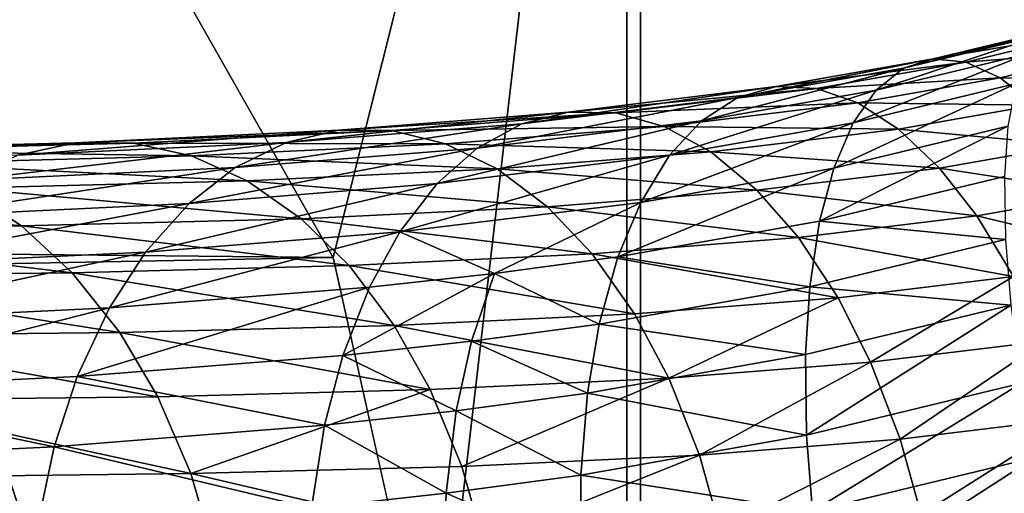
# Model space of a CAD drawing. Header units: millimetres. Extents: x -1 to 515, y 0 to 80.
# Tile 19 of 69: x 243.26 to 247.6, y 33.53 to 35.62. Entities that reach past the tile are written whole.
import ezdxf

# ---------------------------------------------------------------- set-up
doc = ezdxf.new("R2010")
doc.units = ezdxf.units.MM
doc.header["$LTSCALE"] = 25.4
doc.layers.get('0').update_dxf_attribs({"true_color": 0xff5454})

# ---------------------------------------------------------------- blocks, each defined once
blk = doc.blocks.new('STICKS-6267-9077.STL#2')
at = {"color": 250, "true_color": 0x262626}
mesh = blk.add_polyface(dxfattribs=at)
corners = [(248.6346, 30.0471, 16.7632), (243.7826, 44.4471, 12.313), (243.7826, 30.0471, 12.313), (248.6346, 44.4471, 16.7632)]
mesh.append_faces([[corners[k] for k in face] for face in [(0, 1, 2), (1, 0, 3)]], dxfattribs={"vtx0": -1, "color": 250})
mesh = blk.add_polyface(dxfattribs=at)
corners = [(248.5736, 44.4471, -16.7234), (247.2789, 39.2899, -15.7985), (246.6537, 40.3904, -15.2927)]
mesh.append_faces([[corners[k] for k in face] for face in [(0, 1, 2)]], dxfattribs={"color": 250})
mesh = blk.add_polyface(dxfattribs=at)
corners = [(248.5736, 44.4471, -16.7234), (247.7355, 37.2471, -16.1426), (247.2789, 39.2899, -15.7985)]
mesh.append_faces([[corners[k] for k in face] for face in [(0, 1, 2)]], dxfattribs={"color": 250})
mesh = blk.add_polyface(dxfattribs=at)
corners = [(248.5736, 30.0471, -16.7234), (247.7355, 37.2471, -16.1426), (248.5736, 44.4471, -16.7234)]
mesh.append_faces([[corners[k] for k in face] for face in [(0, 1, 2)]], dxfattribs={"color": 250})
mesh = blk.add_polyface(dxfattribs=at)
corners = [(254.598, 44.4471, -19.379), (248.5736, 30.0471, -16.7234), (248.5736, 44.4471, -16.7234), (254.598, 30.0471, -19.379)]
mesh.append_faces([[corners[k] for k in face] for face in [(0, 1, 2), (1, 0, 3)]], dxfattribs={"vtx0": -1, "color": 250})
mesh = blk.add_polyface(dxfattribs=at)
corners = [(254.6686, 30.0471, 19.3969), (248.6346, 44.4471, 16.7632), (248.6346, 30.0471, 16.7632), (254.6686, 44.4471, 19.3969)]
mesh.append_faces([[corners[k] for k in face] for face in [(0, 1, 2), (1, 0, 3)]], dxfattribs={"vtx0": -1, "color": 250})
mesh = blk.add_polyface(dxfattribs=at)
corners = [(247.2789, 39.2899, -15.7985), (139.5138, 37.2471, -15.9455), (139.5153, 40.3721, -15.1082)]
mesh.append_faces([[corners[k] for k in face] for face in [(0, 1, 2)]], dxfattribs={"color": 250})
mesh = blk.add_polyface(dxfattribs=at)
corners = [(247.2789, 39.2899, -15.7985), (139.5153, 40.3721, -15.1082), (246.6537, 40.3904, -15.2927)]
mesh.append_faces([[corners[k] for k in face] for face in [(0, 1, 2)]], dxfattribs={"color": 250})
at = {"color": 18, "true_color": 0x000000}
mesh = blk.add_polyface(dxfattribs=at)
corners = [(249.6742, 40.0284, -26.3831), (250.4199, 40.2754, -26.2496), (250.3463, 40.1903, -26.6115), (249.7946, 40.1248, -26.0369)]
mesh.append_faces([[corners[k] for k in face] for face in [(0, 1, 2), (1, 0, 3)]], dxfattribs={"vtx0": -1, "color": 18})
mesh = blk.add_polyface(dxfattribs=at)
corners = [(249.7946, 40.1248, -26.0369), (250.5085, 40.3056, -25.8889), (250.4199, 40.2754, -26.2496), (249.9264, 40.1655, -25.6908)]
mesh.append_faces([[corners[k] for k in face] for face in [(0, 1, 2), (1, 0, 3)]], dxfattribs={"vtx0": -1, "color": 18})
mesh = blk.add_polyface(dxfattribs=at)
corners = [(249.9264, 40.1655, -25.6908), (250.6119, 40.282, -25.5296), (250.5085, 40.3056, -25.8889), (250.0696, 40.1514, -25.3449)]
mesh.append_faces([[corners[k] for k in face] for face in [(0, 1, 2), (1, 0, 3)]], dxfattribs={"vtx0": -1, "color": 18})
mesh = blk.add_polyface(dxfattribs=at)
corners = [(250.0696, 40.1514, -25.3449), (250.7278, 40.204, -25.1796), (250.6119, 40.282, -25.5296), (250.221, 40.0821, -25.0069)]
mesh.append_faces([[corners[k] for k in face] for face in [(0, 1, 2), (1, 0, 3)]], dxfattribs={"vtx0": -1, "color": 18})
mesh = blk.add_polyface(dxfattribs=at)
corners = [(249.573, 39.8837, -26.7064), (250.3463, 40.1903, -26.6115), (250.2922, 40.057, -26.9506), (249.6742, 40.0284, -26.3831)]
mesh.append_faces([[corners[k] for k in face] for face in [(0, 1, 2), (1, 0, 3)]], dxfattribs={"vtx0": -1, "color": 18})
mesh = blk.add_polyface(dxfattribs=at)
corners = [(250.221, 40.0821, -25.0069), (250.851, 40.0762, -24.8544), (250.7278, 40.204, -25.1796), (250.3738, 39.9614, -24.6917)]
mesh.append_faces([[corners[k] for k in face] for face in [(0, 1, 2), (1, 0, 3)]], dxfattribs={"vtx0": -1, "color": 18})
mesh = blk.add_polyface(dxfattribs=at)
corners = [(249.064, 39.9961, -25.6916), (249.9264, 40.1655, -25.6908), (249.7946, 40.1248, -26.0369), (249.2331, 40.0435, -25.3629)]
mesh.append_faces([[corners[k] for k in face] for face in [(0, 1, 2), (1, 0, 3)]], dxfattribs={"vtx0": -1, "color": 18})
mesh = blk.add_polyface(dxfattribs=at)
corners = [(249.2331, 40.0435, -25.3629), (250.0696, 40.1514, -25.3449), (249.9264, 40.1655, -25.6908), (249.411, 40.0357, -25.0332)]
mesh.append_faces([[corners[k] for k in face] for face in [(0, 1, 2), (1, 0, 3)]], dxfattribs={"vtx0": -1, "color": 18})
mesh = blk.add_polyface(dxfattribs=at)
corners = [(249.411, 40.0357, -25.0332), (250.221, 40.0821, -25.0069), (250.0696, 40.1514, -25.3449), (249.5938, 39.9719, -24.71)]
mesh.append_faces([[corners[k] for k in face] for face in [(0, 1, 2), (1, 0, 3)]], dxfattribs={"vtx0": -1, "color": 18})
mesh = blk.add_polyface(dxfattribs=at)
corners = [(248.9038, 39.8926, -26.0191), (249.7946, 40.1248, -26.0369), (249.6742, 40.0284, -26.3831), (249.064, 39.9961, -25.6916)]
mesh.append_faces([[corners[k] for k in face] for face in [(0, 1, 2), (1, 0, 3)]], dxfattribs={"vtx0": -1, "color": 18})
mesh = blk.add_polyface(dxfattribs=at)
corners = [(249.4868, 39.683, -27.0215), (250.2922, 40.057, -26.9506), (250.2556, 39.8683, -27.2824), (249.573, 39.8837, -26.7064)]
mesh.append_faces([[corners[k] for k in face] for face in [(0, 1, 2), (1, 0, 3)]], dxfattribs={"vtx0": -1, "color": 18})
mesh = blk.add_polyface(dxfattribs=at)
corners = [(249.5938, 39.9719, -24.71), (250.3738, 39.9614, -24.6917), (250.221, 40.0821, -25.0069), (249.7733, 39.856, -24.4073)]
mesh.append_faces([[corners[k] for k in face] for face in [(0, 1, 2), (1, 0, 3)]], dxfattribs={"vtx0": -1, "color": 18})
mesh = blk.add_polyface(dxfattribs=at)
corners = [(248.1113, 39.8797, -25.1106), (249.2331, 40.0435, -25.3629), (249.064, 39.9961, -25.6916), (248.3151, 39.9314, -24.8029)]
mesh.append_faces([[corners[k] for k in face] for face in [(0, 1, 2), (1, 0, 3)]], dxfattribs={"vtx0": -1, "color": 18})
mesh = blk.add_polyface(dxfattribs=at)
corners = [(248.3151, 39.9314, -24.8029), (249.411, 40.0357, -25.0332), (249.2331, 40.0435, -25.3629), (248.526, 39.9277, -24.4932)]
mesh.append_faces([[corners[k] for k in face] for face in [(0, 1, 2), (1, 0, 3)]], dxfattribs={"vtx0": -1, "color": 18})
mesh = blk.add_polyface(dxfattribs=at)
corners = [(248.526, 39.9277, -24.4932), (249.5938, 39.9719, -24.71), (249.411, 40.0357, -25.0332), (248.7391, 39.8677, -24.1882)]
mesh.append_faces([[corners[k] for k in face] for face in [(0, 1, 2), (1, 0, 3)]], dxfattribs={"vtx0": -1, "color": 18})
mesh = blk.add_polyface(dxfattribs=at)
corners = [(248.7631, 39.7409, -26.3238), (249.6742, 40.0284, -26.3831), (249.573, 39.8837, -26.7064), (248.9038, 39.8926, -26.0191)]
mesh.append_faces([[corners[k] for k in face] for face in [(0, 1, 2), (1, 0, 3)]], dxfattribs={"vtx0": -1, "color": 18})
mesh = blk.add_polyface(dxfattribs=at)
corners = [(247.9145, 39.7717, -25.416), (249.064, 39.9961, -25.6916), (248.9038, 39.8926, -26.0191), (248.1113, 39.8797, -25.1106)]
mesh.append_faces([[corners[k] for k in face] for face in [(0, 1, 2), (1, 0, 3)]], dxfattribs={"vtx0": -1, "color": 18})
mesh = blk.add_polyface(dxfattribs=at)
corners = [(248.7391, 39.8677, -24.1882), (249.7733, 39.856, -24.4073), (249.5938, 39.9719, -24.71), (248.945, 39.755, -23.9015)]
mesh.append_faces([[corners[k] for k in face] for face in [(0, 1, 2), (1, 0, 3)]], dxfattribs={"vtx0": -1, "color": 18})
mesh = blk.add_polyface(dxfattribs=at)
corners = [(249.7733, 39.856, -24.4073), (250.5315, 39.7857, -24.3924), (250.3738, 39.9614, -24.6917), (249.9536, 39.6843, -24.1187)]
mesh.append_faces([[corners[k] for k in face] for face in [(0, 1, 2), (1, 0, 3)]], dxfattribs={"vtx0": -1, "color": 18})
mesh = blk.add_polyface(dxfattribs=at)
corners = [(247.0713, 39.7972, -24.3335), (248.3151, 39.9314, -24.8029), (248.1113, 39.8797, -25.1106), (247.3017, 39.8511, -24.0454)]
mesh.append_faces([[corners[k] for k in face] for face in [(0, 1, 2), (1, 0, 3)]], dxfattribs={"vtx0": -1, "color": 18})
mesh = blk.add_polyface(dxfattribs=at)
corners = [(247.3017, 39.8511, -24.0454), (248.526, 39.9277, -24.4932), (248.3151, 39.9314, -24.8029), (247.538, 39.8495, -23.7544)]
mesh.append_faces([[corners[k] for k in face] for face in [(0, 1, 2), (1, 0, 3)]], dxfattribs={"vtx0": -1, "color": 18})
mesh = blk.add_polyface(dxfattribs=at)
corners = [(247.538, 39.8495, -23.7544), (248.7391, 39.8677, -24.1882), (248.526, 39.9277, -24.4932), (247.7749, 39.7914, -23.467)]
mesh.append_faces([[corners[k] for k in face] for face in [(0, 1, 2), (1, 0, 3)]], dxfattribs={"vtx0": -1, "color": 18})
mesh = blk.add_polyface(dxfattribs=at)
corners = [(246.8468, 39.6869, -24.6185), (248.1113, 39.8797, -25.1106), (247.9145, 39.7717, -25.416), (247.0713, 39.7972, -24.3335)]
mesh.append_faces([[corners[k] for k in face] for face in [(0, 1, 2), (1, 0, 3)]], dxfattribs={"vtx0": -1, "color": 18})
mesh = blk.add_polyface(dxfattribs=at)
corners = [(247.7377, 39.6154, -25.6989), (248.9038, 39.8926, -26.0191), (248.7631, 39.7409, -26.3238), (247.9145, 39.7717, -25.416)]
mesh.append_faces([[corners[k] for k in face] for face in [(0, 1, 2), (1, 0, 3)]], dxfattribs={"vtx0": -1, "color": 18})
mesh = blk.add_polyface(dxfattribs=at)
corners = [(248.6355, 39.5328, -26.6196), (249.573, 39.8837, -26.7064), (249.4868, 39.683, -27.0215), (248.7631, 39.7409, -26.3238)]
mesh.append_faces([[corners[k] for k in face] for face in [(0, 1, 2), (1, 0, 3)]], dxfattribs={"vtx0": -1, "color": 18})
mesh = blk.add_polyface(dxfattribs=at)
corners = [(245.8879, 39.7403, -23.2937), (247.3017, 39.8511, -24.0454), (247.0713, 39.7972, -24.3335), (246.14, 39.7952, -23.0249)]
mesh.append_faces([[corners[k] for k in face] for face in [(0, 1, 2), (1, 0, 3)]], dxfattribs={"vtx0": -1, "color": 18})
mesh = blk.add_polyface(dxfattribs=at)
corners = [(246.14, 39.7952, -23.0249), (247.538, 39.8495, -23.7544), (247.3017, 39.8511, -24.0454), (246.3974, 39.7945, -22.7525)]
mesh.append_faces([[corners[k] for k in face] for face in [(0, 1, 2), (1, 0, 3)]], dxfattribs={"vtx0": -1, "color": 18})
mesh = blk.add_polyface(dxfattribs=at)
corners = [(246.3974, 39.7945, -22.7525), (247.7749, 39.7914, -23.467), (247.538, 39.8495, -23.7544), (246.6544, 39.7374, -22.4829)]
mesh.append_faces([[corners[k] for k in face] for face in [(0, 1, 2), (1, 0, 3)]], dxfattribs={"vtx0": -1, "color": 18})
mesh = blk.add_polyface(dxfattribs=at)
corners = [(247.7749, 39.7914, -23.467), (248.945, 39.755, -23.9015), (248.7391, 39.8677, -24.1882), (248.0019, 39.6805, -23.1958)]
mesh.append_faces([[corners[k] for k in face] for face in [(0, 1, 2), (1, 0, 3)]], dxfattribs={"vtx0": -1, "color": 18})
mesh = blk.add_polyface(dxfattribs=at)
corners = [(248.945, 39.755, -23.9015), (249.9536, 39.6843, -24.1187), (249.7733, 39.856, -24.4073), (249.1483, 39.5862, -23.6268)]
mesh.append_faces([[corners[k] for k in face] for face in [(0, 1, 2), (1, 0, 3)]], dxfattribs={"vtx0": -1, "color": 18})
mesh = blk.add_polyface(dxfattribs=at)
corners = [(249.4248, 39.4496, -27.2937), (250.2556, 39.8683, -27.2824), (250.2401, 39.6462, -27.5702), (249.4868, 39.683, -27.0215)]
mesh.append_faces([[corners[k] for k in face] for face in [(0, 1, 2), (1, 0, 3)]], dxfattribs={"vtx0": -1, "color": 18})
mesh = blk.add_polyface(dxfattribs=at)
corners = [(244.5671, 39.706, -21.951), (246.14, 39.7952, -23.0249), (245.8879, 39.7403, -23.2937), (244.838, 39.7613, -21.7011), (243.8216, 39.6954, -21.1099), (244.1015, 39.7509, -20.8702), (243.1023, 39.6894, -20.2381), (243.3905, 39.745, -20.0085)]
mesh.append_faces([[corners[k] for k in face] for face in [(0, 1, 2), (5, 6, 7)]], dxfattribs={"vtx0": -1, "color": 18})
mesh.append_faces([[corners[k] for k in face] for face in [(1, 0, 3), (3, 4, 5)]], dxfattribs={"vtx0": -1, "vtx1": -1, "color": 18})
mesh.append_faces([[corners[k] for k in face] for face in [(3, 0, 4), (5, 4, 6)]], dxfattribs={"vtx0": -1, "vtx2": -1, "color": 18})
mesh = blk.add_polyface(dxfattribs=at)
corners = [(244.838, 39.7613, -21.7011), (246.3974, 39.7945, -22.7525), (246.14, 39.7952, -23.0249), (245.1139, 39.7611, -21.4475)]
mesh.append_faces([[corners[k] for k in face] for face in [(0, 1, 2), (1, 0, 3)]], dxfattribs={"vtx0": -1, "color": 18})
mesh = blk.add_polyface(dxfattribs=at)
corners = [(245.1139, 39.7611, -21.4475), (246.6544, 39.7374, -22.4829), (246.3974, 39.7945, -22.7525), (245.3886, 39.7045, -21.1959)]
mesh.append_faces([[corners[k] for k in face] for face in [(0, 1, 2), (1, 0, 3)]], dxfattribs={"vtx0": -1, "color": 18})
mesh = blk.add_polyface(dxfattribs=at)
corners = [(245.6411, 39.629, -23.5589), (247.0713, 39.7972, -24.3335), (246.8468, 39.6869, -24.6185), (245.8879, 39.7403, -23.2937)]
mesh.append_faces([[corners[k] for k in face] for face in [(0, 1, 2), (1, 0, 3)]], dxfattribs={"vtx0": -1, "color": 18})
mesh = blk.add_polyface(dxfattribs=at)
corners = [(246.6544, 39.7374, -22.4829), (248.0019, 39.6805, -23.1958), (247.7749, 39.7914, -23.467), (246.8994, 39.6273, -22.2277)]
mesh.append_faces([[corners[k] for k in face] for face in [(0, 1, 2), (1, 0, 3)]], dxfattribs={"vtx0": -1, "color": 18})
mesh = blk.add_polyface(dxfattribs=at)
corners = [(246.6431, 39.5284, -24.8816), (247.9145, 39.7717, -25.416), (247.7377, 39.6154, -25.6989), (246.8468, 39.6869, -24.6185)]
mesh.append_faces([[corners[k] for k in face] for face in [(0, 1, 2), (1, 0, 3)]], dxfattribs={"vtx0": -1, "color": 18})
mesh = blk.add_polyface(dxfattribs=at)
corners = [(248.0019, 39.6805, -23.1958), (249.1483, 39.5862, -23.6268), (248.945, 39.755, -23.9015), (248.224, 39.5132, -22.935)]
mesh.append_faces([[corners[k] for k in face] for face in [(0, 1, 2), (1, 0, 3)]], dxfattribs={"vtx0": -1, "color": 18})
mesh = blk.add_polyface(dxfattribs=at)
corners = [(249.9536, 39.6843, -24.1187), (250.6801, 39.5714, -24.1353), (250.5315, 39.7857, -24.3924), (250.1187, 39.473, -23.8694)]
mesh.append_faces([[corners[k] for k in face] for face in [(0, 1, 2), (1, 0, 3)]], dxfattribs={"vtx0": -1, "color": 18})
mesh = blk.add_polyface(dxfattribs=at)
corners = [(245.3886, 39.7045, -21.1959), (246.8994, 39.6273, -22.2277), (246.6544, 39.7374, -22.4829), (245.6501, 39.5948, -20.9573)]
mesh.append_faces([[corners[k] for k in face] for face in [(0, 1, 2), (1, 0, 3)]], dxfattribs={"vtx0": -1, "color": 18})
mesh = blk.add_polyface(dxfattribs=at)
corners = [(247.5731, 39.4028, -25.9723), (248.7631, 39.7409, -26.3238), (248.6355, 39.5328, -26.6196), (247.7377, 39.6154, -25.6989)]
mesh.append_faces([[corners[k] for k in face] for face in [(0, 1, 2), (1, 0, 3)]], dxfattribs={"vtx0": -1, "color": 18})
mesh = blk.add_polyface(dxfattribs=at)
corners = [(245.416, 39.4695, -23.8031), (246.8468, 39.6869, -24.6185), (246.6431, 39.5284, -24.8816), (245.6411, 39.629, -23.5589)]
mesh.append_faces([[corners[k] for k in face] for face in [(0, 1, 2), (1, 0, 3)]], dxfattribs={"vtx0": -1, "color": 18})
mesh = blk.add_polyface(dxfattribs=at)
corners = [(246.8994, 39.6273, -22.2277), (248.224, 39.5132, -22.935), (248.0019, 39.6805, -23.1958), (247.1381, 39.4608, -21.9815)]
mesh.append_faces([[corners[k] for k in face] for face in [(0, 1, 2), (1, 0, 3)]], dxfattribs={"vtx0": -1, "color": 18})
mesh = blk.add_polyface(dxfattribs=at)
corners = [(248.5351, 39.2925, -26.8738), (249.4868, 39.683, -27.0215), (249.4248, 39.4496, -27.2937), (248.6355, 39.5328, -26.6196)]
mesh.append_faces([[corners[k] for k in face] for face in [(0, 1, 2), (1, 0, 3)]], dxfattribs={"vtx0": -1, "color": 18})
mesh = blk.add_polyface(dxfattribs=at)
corners = [(249.1483, 39.5862, -23.6268), (250.1187, 39.473, -23.8694), (249.9536, 39.6843, -24.1187), (249.3311, 39.3771, -23.3882)]
mesh.append_faces([[corners[k] for k in face] for face in [(0, 1, 2), (1, 0, 3)]], dxfattribs={"vtx0": -1, "color": 18})
mesh = blk.add_polyface(dxfattribs=at)
corners = [(245.6501, 39.5948, -20.9573), (247.1381, 39.4608, -21.9815), (246.8994, 39.6273, -22.2277), (245.904, 39.4287, -20.7266)]
mesh.append_faces([[corners[k] for k in face] for face in [(0, 1, 2), (1, 0, 3)]], dxfattribs={"vtx0": -1, "color": 18})
mesh = blk.add_polyface(dxfattribs=at)
corners = [(246.451, 39.3134, -25.1348), (247.7377, 39.6154, -25.6989), (247.5731, 39.4028, -25.9723), (246.6431, 39.5284, -24.8816)]
mesh.append_faces([[corners[k] for k in face] for face in [(0, 1, 2), (1, 0, 3)]], dxfattribs={"vtx0": -1, "color": 18})
mesh = blk.add_polyface(dxfattribs=at)
corners = [(249.4248, 39.4496, -27.2937), (250.2447, 39.3682, -27.8414), (249.3813, 39.16, -27.5489), (250.2401, 39.6462, -27.5702)]
mesh.append_faces([[corners[k] for k in face] for face in [(0, 1, 2), (1, 0, 3)]], dxfattribs={"vtx0": -1, "color": 18})
mesh = blk.add_polyface(dxfattribs=at)
corners = [(244.2526, 39.5791, -19.3232), (245.904, 39.4287, -20.7266), (245.6501, 39.5948, -20.9573), (244.5215, 39.4131, -19.11)]
mesh.append_faces([[corners[k] for k in face] for face in [(0, 1, 2), (1, 0, 3)]], dxfattribs={"vtx0": -1, "color": 18})
mesh = blk.add_polyface(dxfattribs=at)
corners = [(248.224, 39.5132, -22.935), (249.3311, 39.3771, -23.3882), (249.1483, 39.5862, -23.6268), (248.4216, 39.3054, -22.7074)]
mesh.append_faces([[corners[k] for k in face] for face in [(0, 1, 2), (1, 0, 3)]], dxfattribs={"vtx0": -1, "color": 18})
mesh = blk.add_polyface(dxfattribs=at)
corners = [(250.1187, 39.473, -23.8694), (250.83, 39.3026, -23.9027), (250.6801, 39.5714, -24.1353), (250.2803, 39.2062, -23.6422)]
mesh.append_faces([[corners[k] for k in face] for face in [(0, 1, 2), (1, 0, 3)]], dxfattribs={"vtx0": -1, "color": 18})
mesh = blk.add_polyface(dxfattribs=at)
corners = [(245.2024, 39.2536, -24.0372), (246.6431, 39.5284, -24.8816), (246.451, 39.3134, -25.1348), (245.416, 39.4695, -23.8031)]
mesh.append_faces([[corners[k] for k in face] for face in [(0, 1, 2), (1, 0, 3)]], dxfattribs={"vtx0": -1, "color": 18})
mesh = blk.add_polyface(dxfattribs=at)
corners = [(247.5731, 39.4028, -25.9723), (248.6355, 39.5328, -26.6196), (247.9909, 39.2191, -26.5619)]
mesh.append_faces([[corners[k] for k in face] for face in [(0, 1, 2)]], dxfattribs={"color": 18})
mesh = blk.add_polyface(dxfattribs=at)
corners = [(247.9909, 39.2191, -26.5619), (248.6355, 39.5328, -26.6196), (248.5351, 39.2925, -26.8738)]
mesh.append_faces([[corners[k] for k in face] for face in [(0, 1, 2)]], dxfattribs={"color": 18})
mesh = blk.add_polyface(dxfattribs=at)
corners = [(247.1381, 39.4608, -21.9815), (248.4216, 39.3054, -22.7074), (248.224, 39.5132, -22.935), (247.3493, 39.2536, -21.7659)]
mesh.append_faces([[corners[k] for k in face] for face in [(0, 1, 2), (1, 0, 3)]], dxfattribs={"vtx0": -1, "color": 18})
mesh = blk.add_polyface(dxfattribs=at)
corners = [(245.904, 39.4287, -20.7266), (247.3493, 39.2536, -21.7659), (247.1381, 39.4608, -21.9815), (246.1281, 39.2218, -20.524)]
mesh.append_faces([[corners[k] for k in face] for face in [(0, 1, 2), (1, 0, 3)]], dxfattribs={"vtx0": -1, "color": 18})
mesh = blk.add_polyface(dxfattribs=at)
corners = [(248.5351, 39.2925, -26.8738), (249.3813, 39.16, -27.5489), (248.4524, 38.9959, -27.1105), (249.4248, 39.4496, -27.2937)]
mesh.append_faces([[corners[k] for k in face] for face in [(0, 1, 2), (1, 0, 3)]], dxfattribs={"vtx0": -1, "color": 18})
mesh = blk.add_polyface(dxfattribs=at)
corners = [(249.3311, 39.3771, -23.3882), (250.2803, 39.2062, -23.6422), (250.1187, 39.473, -23.8694), (249.5061, 39.1119, -23.1692)]
mesh.append_faces([[corners[k] for k in face] for face in [(0, 1, 2), (1, 0, 3)]], dxfattribs={"vtx0": -1, "color": 18})
mesh = blk.add_polyface(dxfattribs=at)
corners = [(244.5215, 39.4131, -19.11), (246.1281, 39.2218, -20.524), (245.904, 39.4287, -20.7266), (244.7584, 39.2064, -18.9224)]
mesh.append_faces([[corners[k] for k in face] for face in [(0, 1, 2), (1, 0, 3)]], dxfattribs={"vtx0": -1, "color": 18})
mesh = blk.add_polyface(dxfattribs=at)
corners = [(246.2916, 39.0669, -25.35), (247.5731, 39.4028, -25.9723), (247.4386, 39.1583, -26.2059), (246.451, 39.3134, -25.1348)]
mesh.append_faces([[corners[k] for k in face] for face in [(0, 1, 2), (1, 0, 3)]], dxfattribs={"vtx0": -1, "color": 18})
mesh = blk.add_polyface(dxfattribs=at)
corners = [(247.5731, 39.4028, -25.9723), (247.9909, 39.2191, -26.5619), (247.4386, 39.1583, -26.2059)]
mesh.append_faces([[corners[k] for k in face] for face in [(0, 1, 2)]], dxfattribs={"color": 18})
mesh = blk.add_polyface(dxfattribs=at)
corners = [(248.4216, 39.3054, -22.7074), (249.5061, 39.1119, -23.1692), (249.3311, 39.3771, -23.3882), (248.6086, 39.0412, -22.4973)]
mesh.append_faces([[corners[k] for k in face] for face in [(0, 1, 2), (1, 0, 3)]], dxfattribs={"vtx0": -1, "color": 18})
mesh = blk.add_polyface(dxfattribs=at)
corners = [(249.3813, 39.16, -27.5489), (250.2682, 39.0796, -28.0533), (249.3629, 38.8612, -27.7467), (250.2447, 39.3682, -27.8414)]
mesh.append_faces([[corners[k] for k in face] for face in [(0, 1, 2), (1, 0, 3)]], dxfattribs={"vtx0": -1, "color": 18})
mesh = blk.add_polyface(dxfattribs=at)
corners = [(245.0238, 39.0062, -24.2354), (246.451, 39.3134, -25.1348), (246.2916, 39.0669, -25.35), (245.2024, 39.2536, -24.0372)]
mesh.append_faces([[corners[k] for k in face] for face in [(0, 1, 2), (1, 0, 3)]], dxfattribs={"vtx0": -1, "color": 18})
at = {"color": 250, "true_color": 0x262626}
mesh = blk.add_polyface(dxfattribs=at)
corners = [(247.7355, 37.2471, -16.1426), (139.5138, 37.2471, -15.9455), (247.2789, 39.2899, -15.7985)]
mesh.append_faces([[corners[k] for k in face] for face in [(0, 1, 2)]], dxfattribs={"color": 250})
at = {"color": 18, "true_color": 0x000000}
mesh = blk.add_polyface(dxfattribs=at)
corners = [(247.3493, 39.2536, -21.7659), (248.6086, 39.0412, -22.4973), (248.4216, 39.3054, -22.7074), (247.5477, 38.9899, -21.5658)]
mesh.append_faces([[corners[k] for k in face] for face in [(0, 1, 2), (1, 0, 3)]], dxfattribs={"vtx0": -1, "color": 18})
mesh = blk.add_polyface(dxfattribs=at)
corners = [(247.9909, 39.2191, -26.5619), (248.4524, 38.9959, -27.1105), (247.8896, 38.9199, -26.788), (248.5351, 39.2925, -26.8738)]
mesh.append_faces([[corners[k] for k in face] for face in [(0, 1, 2), (1, 0, 3)]], dxfattribs={"vtx0": -1, "color": 18})
mesh = blk.add_polyface(dxfattribs=at)
corners = [(246.1281, 39.2218, -20.524), (247.5477, 38.9899, -21.5658), (247.3493, 39.2536, -21.7659), (246.3379, 38.9585, -20.3354)]
mesh.append_faces([[corners[k] for k in face] for face in [(0, 1, 2), (1, 0, 3)]], dxfattribs={"vtx0": -1, "color": 18})
mesh = blk.add_polyface(dxfattribs=at)
corners = [(244.7584, 39.2064, -18.9224), (246.3379, 38.9585, -20.3354), (246.1281, 39.2218, -20.524), (244.9799, 38.9432, -18.7475)]
mesh.append_faces([[corners[k] for k in face] for face in [(0, 1, 2), (1, 0, 3)]], dxfattribs={"vtx0": -1, "color": 18})
mesh = blk.add_polyface(dxfattribs=at)
corners = [(247.3215, 38.8574, -26.4219), (247.9909, 39.2191, -26.5619), (247.8896, 38.9199, -26.788), (247.4386, 39.1583, -26.2059)]
mesh.append_faces([[corners[k] for k in face] for face in [(0, 1, 2), (1, 0, 3)]], dxfattribs={"vtx0": -1, "color": 18})
mesh = blk.add_polyface(dxfattribs=at)
corners = [(249.6499, 38.8275, -22.9989), (250.2803, 39.2062, -23.6422), (249.5061, 39.1119, -23.1692), (250.4166, 38.9208, -23.4673)]
mesh.append_faces([[corners[k] for k in face] for face in [(0, 1, 2), (1, 0, 3)]], dxfattribs={"vtx0": -1, "color": 18})
mesh = blk.add_polyface(dxfattribs=at)
corners = [(246.1499, 38.7638, -25.5479), (247.4386, 39.1583, -26.2059), (247.3215, 38.8574, -26.4219), (246.2916, 39.0669, -25.35)]
mesh.append_faces([[corners[k] for k in face] for face in [(0, 1, 2), (1, 0, 3)]], dxfattribs={"vtx0": -1, "color": 18})
mesh = blk.add_polyface(dxfattribs=at)
corners = [(248.4524, 38.9959, -27.1105), (249.3629, 38.8612, -27.7467), (248.4002, 38.691, -27.2926), (249.3813, 39.16, -27.5489)]
mesh.append_faces([[corners[k] for k in face] for face in [(0, 1, 2), (1, 0, 3)]], dxfattribs={"vtx0": -1, "color": 18})
mesh = blk.add_polyface(dxfattribs=at)
corners = [(248.76, 38.7573, -22.3325), (249.5061, 39.1119, -23.1692), (248.6086, 39.0412, -22.4973), (249.6499, 38.8275, -22.9989)]
mesh.append_faces([[corners[k] for k in face] for face in [(0, 1, 2), (1, 0, 3)]], dxfattribs={"vtx0": -1, "color": 18})
mesh = blk.add_polyface(dxfattribs=at)
corners = [(244.8633, 38.7024, -24.4166), (246.2916, 39.0669, -25.35), (246.1499, 38.7638, -25.5479), (245.0238, 39.0062, -24.2354)]
mesh.append_faces([[corners[k] for k in face] for face in [(0, 1, 2), (1, 0, 3)]], dxfattribs={"vtx0": -1, "color": 18})
mesh = blk.add_polyface(dxfattribs=at)
corners = [(250.2682, 39.0796, -28.0533), (249.3673, 38.5057, -27.9174), (249.3629, 38.8612, -27.7467), (250.3148, 38.7344, -28.2382)]
mesh.append_faces([[corners[k] for k in face] for face in [(0, 1, 2), (1, 0, 3)]], dxfattribs={"vtx0": -1, "color": 18})
mesh = blk.add_polyface(dxfattribs=at)
corners = [(247.5477, 38.9899, -21.5658), (248.76, 38.7573, -22.3325), (248.6086, 39.0412, -22.4973), (247.707, 38.7064, -21.408)]
mesh.append_faces([[corners[k] for k in face] for face in [(0, 1, 2), (1, 0, 3)]], dxfattribs={"vtx0": -1, "color": 18})
mesh = blk.add_polyface(dxfattribs=at)
corners = [(246.3379, 38.9585, -20.3354), (247.707, 38.7064, -21.408), (247.5477, 38.9899, -21.5658), (246.5054, 38.6752, -20.186)]
mesh.append_faces([[corners[k] for k in face] for face in [(0, 1, 2), (1, 0, 3)]], dxfattribs={"vtx0": -1, "color": 18})
mesh = blk.add_polyface(dxfattribs=at)
corners = [(247.8896, 38.9199, -26.788), (248.4002, 38.691, -27.2926), (247.8216, 38.613, -26.961), (248.4524, 38.9959, -27.1105)]
mesh.append_faces([[corners[k] for k in face] for face in [(0, 1, 2), (1, 0, 3)]], dxfattribs={"vtx0": -1, "color": 18})
mesh = blk.add_polyface(dxfattribs=at)
corners = [(244.9799, 38.9432, -18.7475), (246.5054, 38.6752, -20.186), (246.3379, 38.9585, -20.3354), (245.1563, 38.66, -18.6085)]
mesh.append_faces([[corners[k] for k in face] for face in [(0, 1, 2), (1, 0, 3)]], dxfattribs={"vtx0": -1, "color": 18})
mesh = blk.add_polyface(dxfattribs=at)
corners = [(247.3215, 38.8574, -26.4219), (247.8216, 38.613, -26.961), (247.2403, 38.5489, -26.5865), (247.8896, 38.9199, -26.788)]
mesh.append_faces([[corners[k] for k in face] for face in [(0, 1, 2), (1, 0, 3)]], dxfattribs={"vtx0": -1, "color": 18})
mesh = blk.add_polyface(dxfattribs=at)
corners = [(249.7803, 38.4871, -22.8566), (250.4166, 38.9208, -23.4673), (249.6499, 38.8275, -22.9989), (250.5444, 38.5801, -23.3235)]
mesh.append_faces([[corners[k] for k in face] for face in [(0, 1, 2), (1, 0, 3)]], dxfattribs={"vtx0": -1, "color": 18})
mesh = blk.add_polyface(dxfattribs=at)
corners = [(246.1499, 38.7638, -25.5479), (247.2403, 38.5489, -26.5865), (246.048, 38.4537, -25.6972), (247.3215, 38.8574, -26.4219)]
mesh.append_faces([[corners[k] for k in face] for face in [(0, 1, 2), (1, 0, 3)]], dxfattribs={"vtx0": -1, "color": 18})
mesh = blk.add_polyface(dxfattribs=at)
corners = [(248.4002, 38.691, -27.2926), (249.3673, 38.5057, -27.9174), (248.371, 38.3296, -27.4475), (249.3629, 38.8612, -27.7467)]
mesh.append_faces([[corners[k] for k in face] for face in [(0, 1, 2), (1, 0, 3)]], dxfattribs={"vtx0": -1, "color": 18})
mesh = blk.add_polyface(dxfattribs=at)
corners = [(248.8943, 38.4173, -22.1932), (249.6499, 38.8275, -22.9989), (248.76, 38.7573, -22.3325), (249.7803, 38.4871, -22.8566)]
mesh.append_faces([[corners[k] for k in face] for face in [(0, 1, 2), (1, 0, 3)]], dxfattribs={"vtx0": -1, "color": 18})
mesh = blk.add_polyface(dxfattribs=at)
corners = [(244.8633, 38.7024, -24.4166), (246.048, 38.4537, -25.6972), (244.7461, 38.3915, -24.5524), (246.1499, 38.7638, -25.5479)]
mesh.append_faces([[corners[k] for k in face] for face in [(0, 1, 2), (1, 0, 3)]], dxfattribs={"vtx0": -1, "color": 18})
mesh = blk.add_polyface(dxfattribs=at)
corners = [(247.8464, 38.3667, -21.2732), (248.76, 38.7573, -22.3325), (247.707, 38.7064, -21.408), (248.8943, 38.4173, -22.1932)]
mesh.append_faces([[corners[k] for k in face] for face in [(0, 1, 2), (1, 0, 3)]], dxfattribs={"vtx0": -1, "color": 18})
mesh = blk.add_polyface(dxfattribs=at)
corners = [(246.6512, 38.3356, -20.0576), (247.707, 38.7064, -21.408), (246.5054, 38.6752, -20.186), (247.8464, 38.3667, -21.2732)]
mesh.append_faces([[corners[k] for k in face] for face in [(0, 1, 2), (1, 0, 3)]], dxfattribs={"vtx0": -1, "color": 18})
mesh = blk.add_polyface(dxfattribs=at)
corners = [(250.3148, 38.7344, -28.2382), (249.393, 38.1706, -28.0252), (249.3673, 38.5057, -27.9174), (250.374, 38.4074, -28.3572)]
mesh.append_faces([[corners[k] for k in face] for face in [(0, 1, 2), (1, 0, 3)]], dxfattribs={"vtx0": -1, "color": 18})
mesh = blk.add_polyface(dxfattribs=at)
corners = [(246.6512, 38.3356, -20.0576), (245.1563, 38.66, -18.6085), (245.3092, 38.3205, -18.4884), (246.5054, 38.6752, -20.186)]
mesh.append_faces([[corners[k] for k in face] for face in [(0, 1, 2), (1, 0, 3)]], dxfattribs={"vtx0": -1, "color": 18})
mesh = blk.add_polyface(dxfattribs=at)
corners = [(247.8216, 38.613, -26.961), (248.371, 38.3296, -27.4475), (247.7769, 38.2494, -27.107), (248.4002, 38.691, -27.2926)]
mesh.append_faces([[corners[k] for k in face] for face in [(0, 1, 2), (1, 0, 3)]], dxfattribs={"vtx0": -1, "color": 18})
mesh = blk.add_polyface(dxfattribs=at)
corners = [(247.2403, 38.5489, -26.5865), (247.7769, 38.2494, -27.107), (247.1828, 38.1839, -26.7243), (247.8216, 38.613, -26.961)]
mesh.append_faces([[corners[k] for k in face] for face in [(0, 1, 2), (1, 0, 3)]], dxfattribs={"vtx0": -1, "color": 18})
mesh = blk.add_polyface(dxfattribs=at)
corners = [(249.8733, 38.155, -22.7681), (250.5444, 38.5801, -23.3235), (249.7803, 38.4871, -22.8566), (250.6404, 38.2484, -23.2367)]
mesh.append_faces([[corners[k] for k in face] for face in [(0, 1, 2), (1, 0, 3)]], dxfattribs={"vtx0": -1, "color": 18})
mesh = blk.add_polyface(dxfattribs=at)
corners = [(246.048, 38.4537, -25.6972), (247.1828, 38.1839, -26.7243), (245.9707, 38.087, -25.8205), (247.2403, 38.5489, -26.5865)]
mesh.append_faces([[corners[k] for k in face] for face in [(0, 1, 2), (1, 0, 3)]], dxfattribs={"vtx0": -1, "color": 18})
mesh = blk.add_polyface(dxfattribs=at)
corners = [(248.371, 38.3296, -27.4475), (249.393, 38.1706, -28.0252), (248.3704, 37.9897, -27.543), (249.3673, 38.5057, -27.9174)]
mesh.append_faces([[corners[k] for k in face] for face in [(0, 1, 2), (1, 0, 3)]], dxfattribs={"vtx0": -1, "color": 18})
mesh = blk.add_polyface(dxfattribs=at)
corners = [(248.9869, 38.0852, -22.1044), (249.7803, 38.4871, -22.8566), (248.8943, 38.4173, -22.1932), (249.8733, 38.155, -22.7681)]
mesh.append_faces([[corners[k] for k in face] for face in [(0, 1, 2), (1, 0, 3)]], dxfattribs={"vtx0": -1, "color": 18})
mesh = blk.add_polyface(dxfattribs=at)
corners = [(244.7461, 38.3915, -24.5524), (245.9707, 38.087, -25.8205), (244.6546, 38.0242, -24.663), (246.048, 38.4537, -25.6972)]
mesh.append_faces([[corners[k] for k in face] for face in [(0, 1, 2), (1, 0, 3)]], dxfattribs={"vtx0": -1, "color": 18})
mesh = blk.add_polyface(dxfattribs=at)
corners = [(247.9408, 38.0346, -21.1859), (248.8943, 38.4173, -22.1932), (247.8464, 38.3667, -21.2732), (248.9869, 38.0852, -22.1044)]
mesh.append_faces([[corners[k] for k in face] for face in [(0, 1, 2), (1, 0, 3)]], dxfattribs={"vtx0": -1, "color": 18})
mesh = blk.add_polyface(dxfattribs=at)
corners = [(250.374, 38.4074, -28.3572), (249.442, 37.806, -28.0906), (249.393, 38.1706, -28.0252), (250.4534, 38.0502, -28.4327)]
mesh.append_faces([[corners[k] for k in face] for face in [(0, 1, 2), (1, 0, 3)]], dxfattribs={"vtx0": -1, "color": 18})
mesh = blk.add_polyface(dxfattribs=at)
corners = [(247.9408, 38.0346, -21.1859), (246.6512, 38.3356, -20.0576), (246.7486, 38.0036, -19.9734), (247.8464, 38.3667, -21.2732)]
mesh.append_faces([[corners[k] for k in face] for face in [(0, 1, 2), (1, 0, 3)]], dxfattribs={"vtx0": -1, "color": 18})
mesh = blk.add_polyface(dxfattribs=at)
corners = [(246.7486, 38.0036, -19.9734), (245.3092, 38.3205, -18.4884), (245.4108, 37.9885, -18.4092), (246.6512, 38.3356, -20.0576)]
mesh.append_faces([[corners[k] for k in face] for face in [(0, 1, 2), (1, 0, 3)]], dxfattribs={"vtx0": -1, "color": 18})
mesh = blk.add_polyface(dxfattribs=at)
corners = [(247.7769, 38.2494, -27.107), (248.3704, 37.9897, -27.543), (247.7644, 37.908, -27.1957), (248.371, 38.3296, -27.4475)]
mesh.append_faces([[corners[k] for k in face] for face in [(0, 1, 2), (1, 0, 3)]], dxfattribs={"vtx0": -1, "color": 18})
mesh = blk.add_polyface(dxfattribs=at)
corners = [(247.1828, 38.1839, -26.7243), (247.7644, 37.908, -27.1957), (247.1606, 37.8414, -26.8068), (247.7769, 38.2494, -27.107)]
mesh.append_faces([[corners[k] for k in face] for face in [(0, 1, 2), (1, 0, 3)]], dxfattribs={"vtx0": -1, "color": 18})
blk = doc.blocks.new('Grupuj#4')
at = {"color": 0}
blk.add_blockref('STICKS-6267-9077.STL#2', (-1.4445, -4.5953, 41.971), dxfattribs=at)

msp = doc.modelspace()

# ---------------------------------------------------------------- block references
at = {"color": 0}
msp.add_blockref('Grupuj#4', (-1.1917, -0.1196, 0.8827), dxfattribs=at)

doc.saveas('drawing.dxf')
